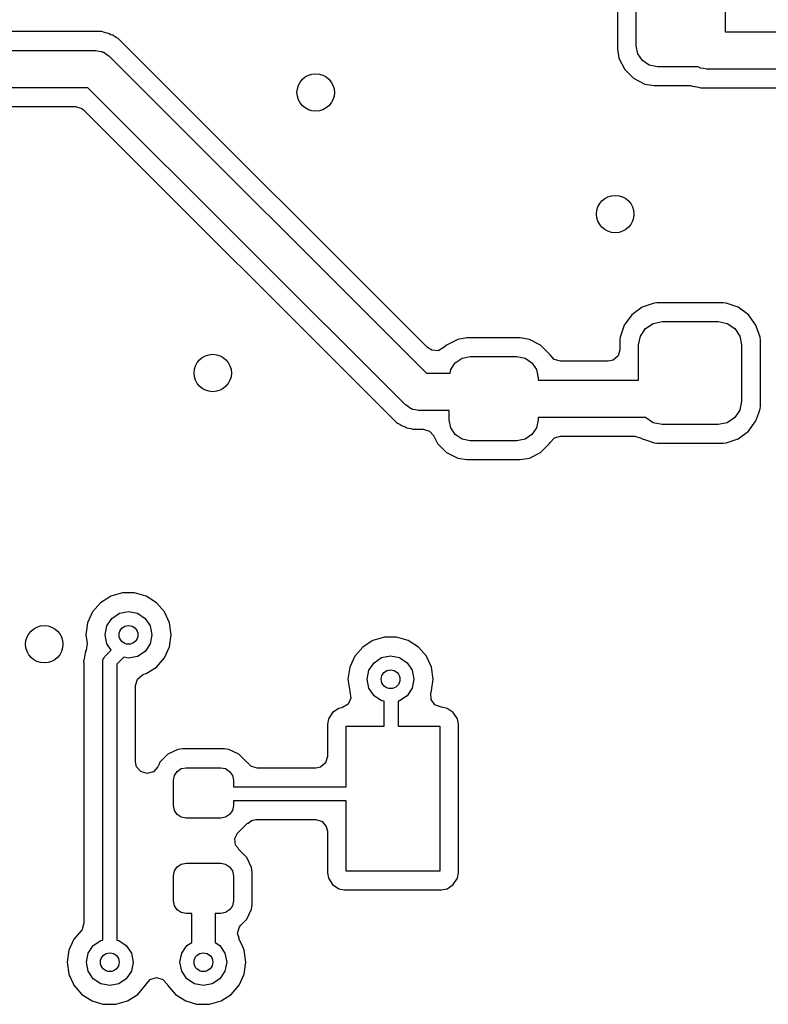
# Model space of a CAD drawing. Extents: x 0.4 to 10.6, y -8.1 to -0.4.
# Tile 10 of 42: x 5.135 to 5.45, y -2.234 to -1.82. Entities that reach past the tile are written whole.
import ezdxf

# ---------------------------------------------------------------- set-up
doc = ezdxf.new("R2010")
doc.units = 0
doc.header["$MEASUREMENT"] = 0
doc.layers.add('BLACK', color=7, linetype='CONTINUOUS')

msp = doc.modelspace()

# ---------------------------------------------------------------- linework, layer by layer
at = {"layer": 'BLACK', "linetype": 'CONTINUOUS'}
for p, q in [((5.38679, -1.81167), (5.38679, -1.83203)), ((5.39469, -1.83071), (5.39469, -1.81299)), ((5.43209, -1.81299), (5.43209, -1.8248)), ((5.16982, -1.82478), (5.12705, -1.82478)), ((5.17065, -1.82505), (5.16982, -1.82478)), ((5.16982, -1.82478), (5.16982, -1.82478)), ((5.16982, -1.82478), (5.16982, -1.82478)), ((5.16982, -1.82478), (5.16982, -1.82478)), ((5.17139, -1.82523), (5.17065, -1.82505)), ((5.17226, -1.82537), (5.17139, -1.82523)), ((5.17303, -1.82576), (5.17226, -1.82537)), ((5.17226, -1.82537), (5.17226, -1.82537)), ((5.17374, -1.82606), (5.17303, -1.82576)), ((5.17457, -1.82633), (5.17374, -1.82606)), ((5.17528, -1.82684), (5.17457, -1.82633)), ((5.17457, -1.82633), (5.17457, -1.82633)), ((5.17593, -1.82724), (5.17528, -1.82684)), ((5.17671, -1.82764), (5.17593, -1.82724)), ((5.17753, -1.82846), (5.17671, -1.82764)), ((5.17671, -1.82764), (5.17671, -1.82764)), ((5.43209, -1.8248), (5.5373, -1.8248)), ((5.1811, -1.83203), (5.17753, -1.82846)), ((5.17753, -1.82846), (5.17753, -1.82846)), ((5.30688, -1.95781), (5.1811, -1.83203)), ((5.38679, -1.83203), (5.38741, -1.83595)), ((5.39536, -1.8341), (5.39469, -1.83071)), ((5.08661, -1.83268), (5.16732, -1.83268)), ((5.16732, -1.83268), (5.16861, -1.83297)), ((5.16861, -1.83297), (5.16992, -1.83312)), ((5.16992, -1.83312), (5.1703, -1.83336)), ((5.1703, -1.83336), (5.17074, -1.83346)), ((5.17074, -1.83346), (5.17177, -1.83428)), ((5.17177, -1.83428), (5.17289, -1.83498)), ((5.17289, -1.83498), (5.30641, -1.9685)), ((5.38741, -1.83595), (5.38741, -1.83595)), ((5.38741, -1.83595), (5.38741, -1.83595)), ((5.38741, -1.83595), (5.38981, -1.84066)), ((5.39728, -1.83697), (5.39536, -1.8341)), ((5.40015, -1.83889), (5.39728, -1.83697)), ((5.40354, -1.83957), (5.40015, -1.83889)), ((5.42054, -1.83957), (5.40354, -1.83957)), ((5.4208, -1.83977), (5.42054, -1.83957)), ((5.42123, -1.83987), (5.4208, -1.83977)), ((5.42161, -1.84011), (5.42123, -1.83987)), ((5.42292, -1.84026), (5.42161, -1.84011)), ((5.42421, -1.84055), (5.42292, -1.84026)), ((5.38981, -1.84066), (5.38982, -1.84068)), ((5.38982, -1.84068), (5.38982, -1.84068)), ((5.38982, -1.84068), (5.39357, -1.84443)), ((5.39357, -1.84443), (5.39357, -1.84443)), ((5.39357, -1.84443), (5.39357, -1.84443)), ((5.39357, -1.84443), (5.3983, -1.84684)), ((5.5373, -1.84055), (5.42421, -1.84055)), ((5.16406, -1.84843), (5.08661, -1.84843)), ((5.29758, -1.98195), (5.16406, -1.84843)), ((5.3983, -1.84684), (5.3983, -1.84684)), ((5.3983, -1.84684), (5.3983, -1.84684)), ((5.3983, -1.84684), (5.40222, -1.84746)), ((5.40222, -1.84746), (5.40222, -1.84746)), ((5.40222, -1.84746), (5.41732, -1.84746)), ((5.41732, -1.84746), (5.41888, -1.84784)), ((5.41888, -1.84784), (5.41891, -1.84774)), ((5.41891, -1.84774), (5.41928, -1.84786)), ((5.41928, -1.84786), (5.41928, -1.84786)), ((5.41928, -1.84786), (5.41928, -1.84786)), ((5.41928, -1.84786), (5.42014, -1.848)), ((5.42014, -1.848), (5.42089, -1.84818)), ((5.42089, -1.84818), (5.42172, -1.84844)), ((5.42172, -1.84844), (5.42297, -1.84844)), ((5.42297, -1.84844), (5.45355, -1.84844)), ((5.08537, -1.85632), (5.15877, -1.85632)), ((5.15877, -1.85632), (5.16141, -1.85709)), ((5.16141, -1.85709), (5.16222, -1.85775)), ((5.16222, -1.85775), (5.29295, -1.98848)), ((5.40218, -1.93907), (5.39713, -1.94083)), ((5.40338, -1.93896), (5.40218, -1.93907)), ((5.40218, -1.93907), (5.40218, -1.93907)), ((5.43127, -1.93896), (5.40338, -1.93896)), ((5.40338, -1.93896), (5.40338, -1.93896)), ((5.43247, -1.93907), (5.43127, -1.93896)), ((5.43127, -1.93896), (5.43127, -1.93896)), ((5.43751, -1.94083), (5.43247, -1.93907)), ((5.39283, -1.94401), (5.38965, -1.94831)), ((5.39713, -1.94083), (5.39283, -1.94401)), ((5.39713, -1.94083), (5.39713, -1.94083)), ((5.43752, -1.94083), (5.43751, -1.94083)), ((5.44182, -1.94401), (5.43752, -1.94083)), ((5.44499, -1.94831), (5.44182, -1.94401)), ((5.39855, -1.94973), (5.40175, -1.9476)), ((5.40175, -1.9476), (5.40551, -1.94685)), ((5.40551, -1.94685), (5.42913, -1.94685)), ((5.42913, -1.94685), (5.4329, -1.9476)), ((5.4329, -1.9476), (5.43609, -1.94973)), ((5.38965, -1.94831), (5.38789, -1.95336)), ((5.38965, -1.94831), (5.38965, -1.94831)), ((5.39642, -1.95293), (5.39855, -1.94973)), ((5.43609, -1.94973), (5.43823, -1.95293)), ((5.44517, -1.94883), (5.44499, -1.94831)), ((5.44676, -1.95336), (5.44517, -1.94883)), ((5.31956, -1.95434), (5.31483, -1.95675)), ((5.32348, -1.95372), (5.31956, -1.95434)), ((5.34581, -1.95372), (5.32348, -1.95372)), ((5.32348, -1.95372), (5.32348, -1.95372)), ((5.34973, -1.95434), (5.34581, -1.95372)), ((5.34581, -1.95372), (5.34581, -1.95372)), ((5.35446, -1.95675), (5.34973, -1.95434)), ((5.34973, -1.95434), (5.34973, -1.95434)), ((5.34973, -1.95434), (5.34973, -1.95434)), ((5.38789, -1.95336), (5.38778, -1.95456)), ((5.38778, -1.95456), (5.38778, -1.95868)), ((5.38789, -1.95336), (5.38789, -1.95336)), ((5.39567, -1.95669), (5.39642, -1.95293)), ((5.43823, -1.95293), (5.43898, -1.95669)), ((5.44687, -1.95456), (5.44676, -1.95336)), ((5.44676, -1.95336), (5.44676, -1.95336)), ((5.44687, -1.98245), (5.44687, -1.95456)), ((5.30862, -1.95893), (5.30688, -1.95781)), ((5.31137, -1.95912), (5.30862, -1.95893)), ((5.31378, -1.95781), (5.31137, -1.95912)), ((5.31483, -1.95675), (5.31378, -1.95781)), ((5.31483, -1.95675), (5.31483, -1.95675)), ((5.35821, -1.9605), (5.35446, -1.95675)), ((5.35446, -1.95675), (5.35446, -1.95675)), ((5.35446, -1.95675), (5.35446, -1.95675)), ((5.35839, -1.96085), (5.35821, -1.9605)), ((5.35821, -1.9605), (5.35821, -1.9605)), ((5.38778, -1.95868), (5.387, -1.96132)), ((5.39567, -1.97146), (5.39567, -1.95669)), ((5.43898, -1.95669), (5.43898, -1.98031)), ((5.31662, -1.96708), (5.31854, -1.96421)), ((5.31854, -1.96421), (5.32141, -1.96229)), ((5.32141, -1.96229), (5.3248, -1.96161)), ((5.3248, -1.96161), (5.34449, -1.96161)), ((5.34449, -1.96161), (5.34788, -1.96229)), ((5.34788, -1.96229), (5.35075, -1.96421)), ((5.35075, -1.96421), (5.35267, -1.96708)), ((5.35841, -1.9609), (5.35839, -1.96085)), ((5.36012, -1.96279), (5.35841, -1.9609)), ((5.36276, -1.96356), (5.36012, -1.96279)), ((5.38289, -1.96356), (5.36276, -1.96356)), ((5.38492, -1.96312), (5.38289, -1.96356)), ((5.387, -1.96132), (5.38492, -1.96312)), ((5.30641, -1.9685), (5.31634, -1.9685)), ((5.31634, -1.9685), (5.31662, -1.96708)), ((5.35267, -1.96708), (5.35335, -1.97047)), ((5.35335, -1.97047), (5.35335, -1.97146)), ((5.35335, -1.97146), (5.39567, -1.97146)), ((5.43898, -1.98031), (5.43823, -1.98408)), ((5.2987, -1.98265), (5.29758, -1.98195)), ((5.29973, -1.98347), (5.2987, -1.98265)), ((5.30017, -1.98357), (5.29973, -1.98347)), ((5.30055, -1.98381), (5.30017, -1.98357)), ((5.30186, -1.98396), (5.30055, -1.98381)), ((5.30315, -1.98425), (5.30186, -1.98396)), ((5.31594, -1.98425), (5.30315, -1.98425)), ((5.31594, -1.98819), (5.31594, -1.98425)), ((5.43823, -1.98408), (5.43609, -1.98727)), ((5.44499, -1.9887), (5.44618, -1.98531)), ((5.44618, -1.98531), (5.44676, -1.98365)), ((5.44676, -1.98365), (5.44687, -1.98245)), ((5.44676, -1.98365), (5.44676, -1.98365)), ((5.29295, -1.98848), (5.29295, -1.98848)), ((5.29295, -1.98848), (5.29377, -1.98929)), ((5.29377, -1.98929), (5.29454, -1.98969)), ((5.31662, -1.99158), (5.31594, -1.98819)), ((5.35335, -1.98819), (5.35267, -1.99158)), ((5.39851, -1.9872), (5.35335, -1.9872)), ((5.35335, -1.9872), (5.35335, -1.98819)), ((5.39855, -1.98727), (5.39851, -1.9872)), ((5.40175, -1.98941), (5.39855, -1.98727)), ((5.40551, -1.99016), (5.40175, -1.98941)), ((5.4329, -1.98941), (5.42913, -1.99016)), ((5.43609, -1.98727), (5.4329, -1.98941)), ((5.44182, -1.993), (5.44499, -1.9887)), ((5.29454, -1.98969), (5.2952, -1.99009)), ((5.2952, -1.99009), (5.2959, -1.9906)), ((5.2959, -1.9906), (5.2959, -1.9906)), ((5.2959, -1.9906), (5.2959, -1.9906)), ((5.2959, -1.9906), (5.29673, -1.99087)), ((5.29673, -1.99087), (5.29744, -1.99116)), ((5.29744, -1.99116), (5.29822, -1.99156)), ((5.29822, -1.99156), (5.29908, -1.9917)), ((5.29908, -1.9917), (5.29982, -1.99188)), ((5.29982, -1.99188), (5.30065, -1.99215)), ((5.30065, -1.99215), (5.30191, -1.99215)), ((5.30191, -1.99215), (5.30503, -1.99215)), ((5.30503, -1.99215), (5.30767, -1.99292)), ((5.30767, -1.99292), (5.30938, -1.99481)), ((5.31854, -1.99445), (5.31662, -1.99158)), ((5.35267, -1.99158), (5.35075, -1.99445)), ((5.42913, -1.99016), (5.40551, -1.99016)), ((5.43752, -1.99617), (5.44182, -1.993)), ((5.30938, -1.99481), (5.31108, -1.99816)), ((5.32141, -1.99637), (5.31854, -1.99445)), ((5.3248, -1.99705), (5.32141, -1.99637)), ((5.34449, -1.99705), (5.3248, -1.99705)), ((5.34788, -1.99637), (5.34449, -1.99705)), ((5.35075, -1.99445), (5.34788, -1.99637)), ((5.35821, -1.99816), (5.35841, -1.99776)), ((5.35841, -1.99776), (5.3603, -1.99576)), ((5.3603, -1.99576), (5.36276, -1.9951)), ((5.36276, -1.9951), (5.39407, -1.9951)), ((5.39407, -1.9951), (5.39671, -1.99587)), ((5.39671, -1.99587), (5.39697, -1.99605)), ((5.39697, -1.99605), (5.39713, -1.99617)), ((5.39713, -1.99617), (5.39859, -1.99668)), ((5.39859, -1.99668), (5.40218, -1.99794)), ((5.40218, -1.99794), (5.40338, -1.99805)), ((5.43127, -1.99805), (5.43247, -1.99794)), ((5.43247, -1.99794), (5.43542, -1.99691)), ((5.43247, -1.99794), (5.43247, -1.99794)), ((5.43542, -1.99691), (5.43752, -1.99617)), ((5.31108, -1.99816), (5.31108, -1.99816)), ((5.31108, -1.99816), (5.31108, -1.99816)), ((5.31108, -1.99816), (5.31483, -2.00191)), ((5.31483, -2.00191), (5.31483, -2.00191)), ((5.31483, -2.00191), (5.31483, -2.00191)), ((5.31483, -2.00191), (5.31956, -2.00432)), ((5.34973, -2.00432), (5.35446, -2.00191)), ((5.35446, -2.00191), (5.35821, -1.99816)), ((5.40338, -1.99805), (5.40338, -1.99805)), ((5.40338, -1.99805), (5.43127, -1.99805)), ((5.31956, -2.00432), (5.31956, -2.00432)), ((5.31956, -2.00432), (5.31956, -2.00432)), ((5.31956, -2.00432), (5.32348, -2.00494)), ((5.32348, -2.00494), (5.32348, -2.00494)), ((5.32348, -2.00494), (5.34581, -2.00494)), ((5.34581, -2.00494), (5.34973, -2.00432)), ((5.34973, -2.00432), (5.34973, -2.00432)), ((5.34973, -2.00432), (5.34973, -2.00432)), ((5.17194, -2.06354), (5.16937, -2.0652)), ((5.17366, -2.06244), (5.17194, -2.06354)), ((5.17855, -2.061), (5.17366, -2.06244)), ((5.17366, -2.06244), (5.17366, -2.06244)), ((5.17366, -2.06244), (5.17366, -2.06244)), ((5.18365, -2.061), (5.17855, -2.061)), ((5.17855, -2.061), (5.17855, -2.061)), ((5.18855, -2.06244), (5.18365, -2.061)), ((5.18365, -2.061), (5.18365, -2.061)), ((5.19284, -2.0652), (5.18855, -2.06244)), ((5.18855, -2.06244), (5.18855, -2.06244)), ((5.18855, -2.06244), (5.18855, -2.06244)), ((5.16937, -2.0652), (5.16603, -2.06905)), ((5.19618, -2.06905), (5.19284, -2.0652)), ((5.16603, -2.06905), (5.16391, -2.07369)), ((5.16603, -2.06905), (5.16603, -2.06905)), ((5.17201, -2.07497), (5.17414, -2.07178)), ((5.17414, -2.07178), (5.17734, -2.06965)), ((5.17734, -2.06965), (5.1811, -2.0689)), ((5.1811, -2.0689), (5.18487, -2.06965)), ((5.18487, -2.06965), (5.18806, -2.07178)), ((5.18806, -2.07178), (5.1902, -2.07497)), ((5.1983, -2.07369), (5.19618, -2.06905)), ((5.16391, -2.07369), (5.16318, -2.07874)), ((5.17126, -2.07874), (5.17201, -2.07497)), ((5.1902, -2.07497), (5.19094, -2.07874)), ((5.19902, -2.07874), (5.1983, -2.07369)), ((5.16318, -2.07874), (5.16371, -2.08239)), ((5.17201, -2.08251), (5.17126, -2.07874)), ((5.19094, -2.07874), (5.1902, -2.08251)), ((5.1983, -2.08379), (5.19902, -2.07874)), ((5.28879, -2.07969), (5.2839, -2.08112)), ((5.29389, -2.07969), (5.28879, -2.07969)), ((5.28879, -2.07969), (5.28879, -2.07969)), ((5.29878, -2.08112), (5.29389, -2.07969)), ((5.29389, -2.07969), (5.29389, -2.07969)), ((5.16371, -2.08239), (5.16332, -2.08511)), ((5.17379, -2.08518), (5.17201, -2.08251)), ((5.1902, -2.08251), (5.18806, -2.0857)), ((5.19618, -2.08843), (5.1983, -2.08379)), ((5.2796, -2.08388), (5.27626, -2.08773)), ((5.28233, -2.08213), (5.2796, -2.08388)), ((5.28389, -2.08112), (5.28233, -2.08213)), ((5.2839, -2.08112), (5.28389, -2.08112)), ((5.28389, -2.08112), (5.28389, -2.08112)), ((5.30307, -2.08388), (5.29878, -2.08112)), ((5.29878, -2.08112), (5.29878, -2.08112)), ((5.29878, -2.08112), (5.29878, -2.08112)), ((5.30641, -2.08773), (5.30307, -2.08388)), ((5.1624, -2.08874), (5.16217, -2.08992)), ((5.16258, -2.08786), (5.1624, -2.08874)), ((5.16301, -2.08568), (5.16258, -2.08786)), ((5.16305, -2.0856), (5.16301, -2.08568)), ((5.16332, -2.08511), (5.16305, -2.0856)), ((5.17034, -2.08954), (5.17045, -2.08891)), ((5.17045, -2.08891), (5.17087, -2.08841)), ((5.17087, -2.08841), (5.17114, -2.08783)), ((5.17114, -2.08783), (5.17379, -2.08518)), ((5.17913, -2.08819), (5.17618, -2.09114)), ((5.1811, -2.08858), (5.17913, -2.08819)), ((5.18487, -2.08783), (5.1811, -2.08858)), ((5.18806, -2.0857), (5.18487, -2.08783)), ((5.19284, -2.09228), (5.19618, -2.08843)), ((5.27626, -2.08773), (5.27415, -2.09237)), ((5.27626, -2.08773), (5.27626, -2.08773)), ((5.28438, -2.09046), (5.28757, -2.08833)), ((5.28757, -2.08833), (5.29134, -2.08758)), ((5.29134, -2.08758), (5.29511, -2.08833)), ((5.29511, -2.08833), (5.2983, -2.09046)), ((5.30853, -2.09237), (5.30641, -2.08773)), ((5.16217, -2.08992), (5.16221, -2.09011)), ((5.16221, -2.09011), (5.16229, -2.09051)), ((5.16229, -2.09051), (5.16238, -2.09147)), ((5.16238, -2.09147), (5.16238, -2.20015)), ((5.17028, -2.08992), (5.17031, -2.08974)), ((5.17028, -2.20728), (5.17028, -2.08992)), ((5.17029, -2.08966), (5.17034, -2.08954)), ((5.17031, -2.08974), (5.17029, -2.08966)), ((5.17618, -2.09114), (5.17618, -2.20728)), ((5.18855, -2.09504), (5.19284, -2.09228)), ((5.27415, -2.09237), (5.27342, -2.09742)), ((5.28225, -2.09365), (5.28438, -2.09046)), ((5.2983, -2.09046), (5.30043, -2.09365)), ((5.30926, -2.09742), (5.30853, -2.09237)), ((5.18407, -2.10001), (5.18485, -2.09737)), ((5.18485, -2.09737), (5.18693, -2.09557)), ((5.18693, -2.09557), (5.18758, -2.09532)), ((5.18758, -2.09532), (5.18855, -2.09504)), ((5.27342, -2.09742), (5.27415, -2.10247)), ((5.2815, -2.09742), (5.28225, -2.09365)), ((5.28225, -2.10119), (5.2815, -2.09742)), ((5.30043, -2.09365), (5.30118, -2.09742)), ((5.30118, -2.09742), (5.30043, -2.10119)), ((5.30911, -2.09843), (5.30926, -2.09742)), ((5.18407, -2.13224), (5.18407, -2.10001)), ((5.28438, -2.10438), (5.28225, -2.10119)), ((5.30043, -2.10119), (5.2983, -2.10438)), ((5.30853, -2.10247), (5.30873, -2.10111)), ((5.30873, -2.10111), (5.30911, -2.09843)), ((5.27462, -2.10536), (5.27347, -2.10787)), ((5.27415, -2.10247), (5.27415, -2.10247)), ((5.27415, -2.10247), (5.27422, -2.10264)), ((5.27422, -2.10264), (5.27462, -2.10536)), ((5.28757, -2.10651), (5.28438, -2.10438)), ((5.2983, -2.10438), (5.29511, -2.10651)), ((5.3083, -2.10319), (5.30845, -2.10276)), ((5.30842, -2.10593), (5.3083, -2.10319)), ((5.30845, -2.10276), (5.30853, -2.10247)), ((5.26956, -2.10969), (5.26695, -2.11143)), ((5.27074, -2.10946), (5.26956, -2.10969)), ((5.26956, -2.10969), (5.26956, -2.10969)), ((5.27116, -2.10935), (5.27074, -2.10946)), ((5.27347, -2.10787), (5.27116, -2.10935)), ((5.28858, -2.10672), (5.28757, -2.10651)), ((5.28858, -2.11713), (5.28858, -2.10672)), ((5.29511, -2.10651), (5.29449, -2.10664)), ((5.29449, -2.10664), (5.29449, -2.11713)), ((5.31001, -2.10818), (5.30842, -2.10593)), ((5.31256, -2.10921), (5.31001, -2.10818)), ((5.31279, -2.10923), (5.31256, -2.10921)), ((5.31509, -2.10969), (5.31279, -2.10923)), ((5.3177, -2.11143), (5.31509, -2.10969)), ((5.31509, -2.10969), (5.31509, -2.10969)), ((5.26695, -2.11143), (5.2652, -2.11405)), ((5.31944, -2.11405), (5.3177, -2.11143)), ((5.2652, -2.11405), (5.26474, -2.11635)), ((5.26474, -2.11635), (5.26474, -2.12994)), ((5.2652, -2.11405), (5.2652, -2.11405)), ((5.27264, -2.14272), (5.27264, -2.11713)), ((5.27264, -2.11713), (5.28858, -2.11713)), ((5.29449, -2.11713), (5.31201, -2.11713)), ((5.31201, -2.11713), (5.31201, -2.17815)), ((5.3199, -2.11635), (5.31944, -2.11405)), ((5.31944, -2.11405), (5.31944, -2.11405)), ((5.3199, -2.13681), (5.3199, -2.11635)), ((5.3199, -2.11635), (5.3199, -2.11635)), ((5.19762, -2.12897), (5.19433, -2.13227)), ((5.20184, -2.12701), (5.19762, -2.12897)), ((5.20377, -2.12675), (5.20184, -2.12701)), ((5.22143, -2.12675), (5.20377, -2.12675)), ((5.20377, -2.12675), (5.20377, -2.12675)), ((5.22335, -2.12701), (5.22143, -2.12675)), ((5.22143, -2.12675), (5.22143, -2.12675)), ((5.22757, -2.12897), (5.22335, -2.12701)), ((5.22335, -2.12701), (5.22335, -2.12701)), ((5.22335, -2.12701), (5.22335, -2.12701)), ((5.23087, -2.13227), (5.22757, -2.12897)), ((5.22757, -2.12897), (5.22757, -2.12897)), ((5.26474, -2.12994), (5.26397, -2.13258)), ((5.1845, -2.13423), (5.18407, -2.13224)), ((5.18628, -2.13632), (5.1845, -2.13423)), ((5.19338, -2.1343), (5.19156, -2.13636)), ((5.19341, -2.13423), (5.19338, -2.1343)), ((5.1938, -2.13339), (5.19341, -2.13423)), ((5.19433, -2.13227), (5.1938, -2.13339)), ((5.20328, -2.13505), (5.20531, -2.13465)), ((5.20531, -2.13465), (5.21988, -2.13465)), ((5.21988, -2.13465), (5.22192, -2.13505)), ((5.23111, -2.13262), (5.23087, -2.13227)), ((5.23122, -2.13254), (5.23111, -2.13262)), ((5.23253, -2.13405), (5.23122, -2.13254)), ((5.23517, -2.13482), (5.23253, -2.13405)), ((5.26189, -2.13438), (5.25986, -2.13482)), ((5.26397, -2.13258), (5.26189, -2.13438)), ((5.18892, -2.13712), (5.18628, -2.13632)), ((5.19156, -2.13636), (5.18892, -2.13712)), ((5.2, -2.13996), (5.2004, -2.13793)), ((5.2004, -2.13793), (5.20156, -2.1362)), ((5.20156, -2.1362), (5.20328, -2.13505)), ((5.22192, -2.13505), (5.22364, -2.1362)), ((5.22364, -2.1362), (5.22479, -2.13793)), ((5.22479, -2.13793), (5.2252, -2.13996)), ((5.25986, -2.13482), (5.23517, -2.13482)), ((5.3199, -2.17893), (5.3199, -2.13681)), ((5.2, -2.15059), (5.2, -2.13996)), ((5.2252, -2.13996), (5.2252, -2.14272)), ((5.2252, -2.14272), (5.27264, -2.14272)), ((5.2004, -2.15262), (5.2, -2.15059)), ((5.2252, -2.15059), (5.22479, -2.15262)), ((5.27264, -2.14862), (5.2252, -2.14862)), ((5.2252, -2.14862), (5.2252, -2.15059)), ((5.27264, -2.17815), (5.27264, -2.14862)), ((5.20156, -2.15435), (5.2004, -2.15262)), ((5.20328, -2.1555), (5.20156, -2.15435)), ((5.22364, -2.15435), (5.22192, -2.1555)), ((5.22479, -2.15262), (5.22364, -2.15435)), ((5.20531, -2.15591), (5.20328, -2.1555)), ((5.21988, -2.15591), (5.20531, -2.15591)), ((5.22192, -2.1555), (5.21988, -2.15591)), ((5.22727, -2.16188), (5.23117, -2.15798)), ((5.23117, -2.15798), (5.23128, -2.15809)), ((5.23128, -2.15809), (5.2328, -2.15688)), ((5.2328, -2.15688), (5.23465, -2.15652)), ((5.23465, -2.15652), (5.25986, -2.15652)), ((5.25986, -2.15652), (5.2625, -2.15729)), ((5.2625, -2.15729), (5.2643, -2.15937)), ((5.2643, -2.15937), (5.26474, -2.1614)), ((5.22589, -2.16447), (5.22713, -2.16201)), ((5.22713, -2.16201), (5.22728, -2.16189)), ((5.22728, -2.16189), (5.22727, -2.16188)), ((5.26474, -2.1614), (5.26474, -2.17893)), ((5.22617, -2.16721), (5.22589, -2.16447)), ((5.22738, -2.16872), (5.22617, -2.16721)), ((5.22727, -2.16883), (5.22738, -2.16872)), ((5.22757, -2.16913), (5.22727, -2.16883)), ((5.23087, -2.17243), (5.22757, -2.16913)), ((5.22757, -2.16913), (5.22757, -2.16913)), ((5.20156, -2.17636), (5.20328, -2.17521)), ((5.20328, -2.17521), (5.20531, -2.1748)), ((5.20531, -2.1748), (5.21988, -2.1748)), ((5.21988, -2.1748), (5.22192, -2.17521)), ((5.22192, -2.17521), (5.22364, -2.17636)), ((5.23284, -2.17665), (5.23087, -2.17243)), ((5.2, -2.18012), (5.2004, -2.17808)), ((5.2, -2.19075), (5.2, -2.18012)), ((5.2004, -2.17808), (5.20156, -2.17636)), ((5.22364, -2.17636), (5.22479, -2.17808)), ((5.22479, -2.17808), (5.2252, -2.18012)), ((5.2252, -2.18012), (5.2252, -2.19075)), ((5.23309, -2.17857), (5.23284, -2.17665)), ((5.23309, -2.1923), (5.23309, -2.17857)), ((5.26474, -2.17893), (5.2652, -2.18123)), ((5.31201, -2.17815), (5.27264, -2.17815)), ((5.31944, -2.18123), (5.3199, -2.17893)), ((5.3199, -2.17893), (5.3199, -2.17893)), ((5.2652, -2.18123), (5.2652, -2.18123)), ((5.2652, -2.18123), (5.26695, -2.18384)), ((5.26695, -2.18384), (5.26956, -2.18559)), ((5.31509, -2.18559), (5.3177, -2.18384)), ((5.3177, -2.18384), (5.31944, -2.18123)), ((5.31944, -2.18123), (5.31944, -2.18123)), ((5.31944, -2.18123), (5.31944, -2.18123)), ((5.26956, -2.18559), (5.26956, -2.18559)), ((5.26956, -2.18559), (5.27186, -2.18604)), ((5.27186, -2.18604), (5.27186, -2.18604)), ((5.27186, -2.18604), (5.27186, -2.18604)), ((5.27186, -2.18604), (5.31279, -2.18604)), ((5.31279, -2.18604), (5.31352, -2.1859)), ((5.31279, -2.18604), (5.31279, -2.18604)), ((5.31352, -2.1859), (5.31509, -2.18559)), ((5.31509, -2.18559), (5.31509, -2.18559)), ((5.31509, -2.18559), (5.31509, -2.18559)), ((5.2004, -2.19278), (5.2, -2.19075)), ((5.20156, -2.19451), (5.2004, -2.19278)), ((5.22479, -2.19278), (5.22364, -2.19451)), ((5.2252, -2.19075), (5.22479, -2.19278)), ((5.23284, -2.19422), (5.23309, -2.1923)), ((5.20328, -2.19566), (5.20156, -2.19451)), ((5.20531, -2.19606), (5.20328, -2.19566)), ((5.20768, -2.19606), (5.20531, -2.19606)), ((5.20768, -2.20821), (5.20768, -2.19606)), ((5.21988, -2.19606), (5.21752, -2.19606)), ((5.21752, -2.19606), (5.21752, -2.20821)), ((5.22192, -2.19566), (5.21988, -2.19606)), ((5.22364, -2.19451), (5.22192, -2.19566)), ((5.23087, -2.19844), (5.23284, -2.19422)), ((5.16238, -2.20015), (5.16161, -2.20279)), ((5.22776, -2.20171), (5.22842, -2.20089)), ((5.22842, -2.20089), (5.23087, -2.19844)), ((5.16119, -2.20334), (5.15815, -2.20685)), ((5.16161, -2.20279), (5.16119, -2.20334)), ((5.22699, -2.20435), (5.22776, -2.20171)), ((5.22762, -2.20649), (5.22699, -2.20435)), ((5.15815, -2.20685), (5.15604, -2.21149)), ((5.15815, -2.20685), (5.15815, -2.20685)), ((5.16627, -2.20958), (5.16946, -2.20744)), ((5.16946, -2.20744), (5.17028, -2.20728)), ((5.17618, -2.20728), (5.17699, -2.20744)), ((5.17699, -2.20744), (5.18019, -2.20958)), ((5.20564, -2.20958), (5.20768, -2.20821)), ((5.21752, -2.20821), (5.21956, -2.20958)), ((5.22753, -2.20653), (5.22762, -2.20649)), ((5.22915, -2.21009), (5.22753, -2.20653)), ((5.15604, -2.21149), (5.15531, -2.21654)), ((5.16339, -2.21654), (5.16414, -2.21277)), ((5.16414, -2.21277), (5.16627, -2.20958)), ((5.18019, -2.20958), (5.18232, -2.21277)), ((5.18232, -2.21277), (5.18307, -2.21654)), ((5.20276, -2.21654), (5.20351, -2.21277)), ((5.20351, -2.21277), (5.20564, -2.20958)), ((5.21956, -2.20958), (5.22169, -2.21277)), ((5.22169, -2.21277), (5.22244, -2.21654)), ((5.22979, -2.21149), (5.22915, -2.21009)), ((5.23052, -2.21654), (5.22979, -2.21149)), ((5.15531, -2.21654), (5.15604, -2.22158)), ((5.16414, -2.2203), (5.16339, -2.21654)), ((5.18307, -2.21654), (5.18232, -2.2203)), ((5.20351, -2.2203), (5.20276, -2.21654)), ((5.22244, -2.21654), (5.22169, -2.2203)), ((5.22979, -2.22158), (5.23052, -2.21654)), ((5.15604, -2.22158), (5.15783, -2.22552)), ((5.16627, -2.2235), (5.16414, -2.2203)), ((5.18232, -2.2203), (5.18019, -2.2235)), ((5.20564, -2.2235), (5.20351, -2.2203)), ((5.22169, -2.2203), (5.21956, -2.2235)), ((5.22767, -2.22622), (5.22979, -2.22158)), ((5.15783, -2.22552), (5.15815, -2.22622)), ((5.16946, -2.22563), (5.16627, -2.2235)), ((5.17323, -2.22638), (5.16946, -2.22563)), ((5.17699, -2.22563), (5.17323, -2.22638)), ((5.18019, -2.2235), (5.17699, -2.22563)), ((5.1883, -2.22622), (5.18847, -2.22585)), ((5.18847, -2.22585), (5.19027, -2.22377)), ((5.19027, -2.22377), (5.19291, -2.223)), ((5.19291, -2.223), (5.19555, -2.22377)), ((5.19555, -2.22377), (5.19735, -2.22585)), ((5.19735, -2.22585), (5.19752, -2.22622)), ((5.20883, -2.22563), (5.20564, -2.2235)), ((5.2126, -2.22638), (5.20883, -2.22563)), ((5.21636, -2.22563), (5.2126, -2.22638)), ((5.21956, -2.2235), (5.21636, -2.22563)), ((5.15815, -2.22622), (5.16149, -2.23008)), ((5.16149, -2.23008), (5.16578, -2.23283)), ((5.18067, -2.23283), (5.18496, -2.23008)), ((5.18496, -2.23008), (5.1883, -2.22622)), ((5.19752, -2.22622), (5.20086, -2.23008)), ((5.20086, -2.23008), (5.20515, -2.23283)), ((5.22004, -2.23283), (5.22433, -2.23008)), ((5.22433, -2.23008), (5.22767, -2.22622)), ((5.16578, -2.23283), (5.17031, -2.23416)), ((5.17031, -2.23416), (5.17068, -2.23427)), ((5.17578, -2.23427), (5.18067, -2.23283)), ((5.20515, -2.23283), (5.20968, -2.23416)), ((5.20968, -2.23416), (5.21005, -2.23427)), ((5.21515, -2.23427), (5.22004, -2.23283)), ((5.17068, -2.23427), (5.17068, -2.23427)), ((5.17068, -2.23427), (5.17068, -2.23427)), ((5.17068, -2.23427), (5.17578, -2.23427)), ((5.17578, -2.23427), (5.17578, -2.23427)), ((5.21005, -2.23427), (5.21005, -2.23427)), ((5.21005, -2.23427), (5.21005, -2.23427)), ((5.21005, -2.23427), (5.21515, -2.23427)), ((5.21515, -2.23427), (5.21515, -2.23427))]:
    msp.add_line(p, q, dxfattribs=at)
at = {"layer": 'BLACK'}
for centre, radius in [((5.25984, -1.85039), 0.00787), ((5.38583, -1.90157), 0.00787), ((5.21654, -1.9685), 0.00787), ((5.14567, -2.08268), 0.00787), ((5.1811, -2.07874), 0.00394), ((5.29134, -2.09742), 0.00394), ((5.17323, -2.21654), 0.00394), ((5.2126, -2.21654), 0.00394)]:
    msp.add_circle(centre, radius, dxfattribs=at)

doc.saveas('drawing.dxf')
